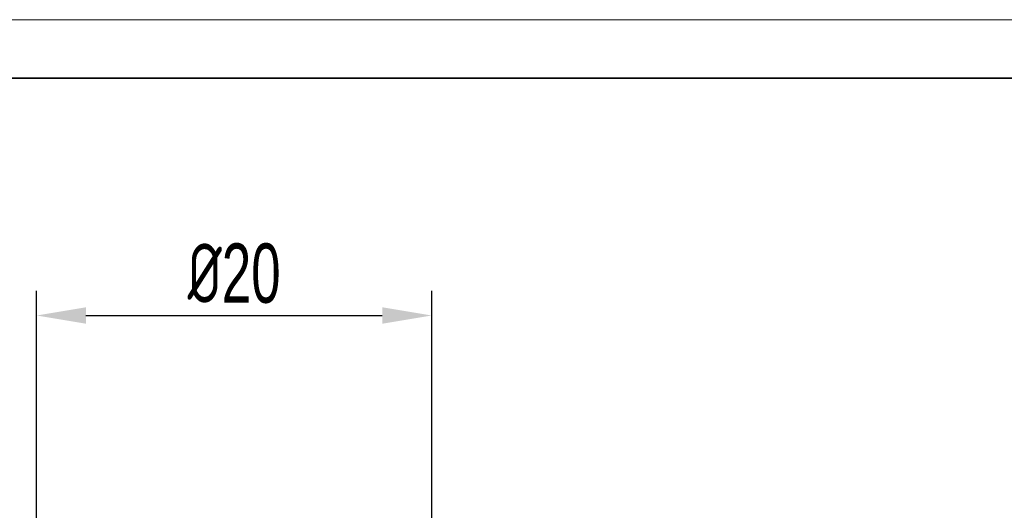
# Model space of a CAD drawing. Header units: millimetres. Extents: x 2544 to 2719, y 973 to 1097.
# Tile 2 of 4: x 2579 to 2629, y 1072 to 1097. Entities that reach past the tile are written whole.
import ezdxf

# ---------------------------------------------------------------- set-up
doc = ezdxf.new("R2010")
doc.units = ezdxf.units.MM
for name, color, linetype, lineweight in [('尺寸线层', 3, 'Continuous', 18), ('粗实线层', 7, 'Continuous', 35), ('细实线层', 3, 'Continuous', 18)]:
    doc.layers.add(name, color=color, linetype=linetype, lineweight=lineweight)
doc.styles.add('标准', font='txt', dxfattribs={"width": 0.667})
doc.dimstyles.new('对齐', dxfattribs={"dimtxt": 3, "dimasz": 2.5, "dimexe": 1.25, "dimexo": 0.625, "dimtad": 1, "dimdsep": 46, "dimtxsty": '标准', "dimcen": 2.5, "dimclrd": 3, "dimclre": 3, "dimclrt": 3, "dimadec": 0, "dimazin": 0, "dimtfac": 1, "dimtmove": 0, "dimatfit": 3, "dimfxl": 1, "dimarcsym": 0})

# ---------------------------------------------------------------- blocks, each defined once
blk = doc.blocks.new('*D21')
at = {"layer": 'Defpoints', "color": 0, "transparency": 16777216}
for p in [(2599.85063761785, 1081.582140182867), (2579.85063761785, 1069.626220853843), (2599.85063761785, 1069.626220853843)]:
    blk.add_point(p, dxfattribs=at)
at = {"layer": '尺寸线层', "color": 3, "linetype": 'Continuous', "lineweight": -2, "transparency": 16777216}
for p, q in [((2579.85063761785, 1070.251220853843), (2579.85063761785, 1082.832140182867)), ((2599.85063761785, 1070.251220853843), (2599.85063761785, 1082.832140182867)), ((2582.35063761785, 1081.582140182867), (2597.35063761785, 1081.582140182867))]:
    blk.add_line(p, q, dxfattribs=at)
at = {"layer": '尺寸线层', "color": 3, "transparency": 16777216}
for points in [[(2582.35063761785, 1081.998806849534), (2582.35063761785, 1081.1654735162), (2579.85063761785, 1081.582140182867)], [(2597.35063761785, 1081.998806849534), (2597.35063761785, 1081.1654735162), (2599.85063761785, 1081.582140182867)]]:
    blk.add_solid(points, dxfattribs=at)
at = {"layer": '尺寸线层', "color": 3, "transparency": 16777216, "insert": (2589.85063761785, 1083.707140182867), "char_height": 3, "attachment_point": 5, "style": '标准'}
blk.add_mtext('{\\fISOCPEUR|b0|i0|c134|p34;%%C}20', dxfattribs=at)

msp = doc.modelspace()

# ---------------------------------------------------------------- linework, layer by layer
at = {"layer": '粗实线层'}
msp.add_lwpolyline([(2554.1493103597, 1093.605950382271), (2716.06866051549, 1093.605950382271), (2716.06866051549, 974.7298011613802), (2554.1493103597, 974.7298011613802)], close=True, dxfattribs=at)
at = {"layer": '细实线层'}
msp.add_lwpolyline([(2543.621887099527, 1096.558806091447), (2719.021516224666, 1096.558806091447), (2719.021516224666, 972.5388663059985), (2543.621887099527, 972.5388663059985)], close=True, dxfattribs=at)

# ---------------------------------------------------------------- dimensions: what is measured, and where the dimension line sits
at = {"layer": '尺寸线层'}
dim = msp.add_linear_dim(base=(2599.85063761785, 1081.582140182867), p1=(2579.85063761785, 1069.626220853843), p2=(2599.85063761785, 1069.626220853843), text='{\\fISOCPEUR|b0|i0|c134|p34;%%C}<>', dimstyle='对齐', override={"dimarcsym": 1}, dxfattribs=at)
dim.commit()
dim.dimension.update_dxf_attribs({"geometry": '*D21', "text_midpoint": (2589.85063761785, 1083.707140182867)})

doc.saveas('drawing.dxf')
